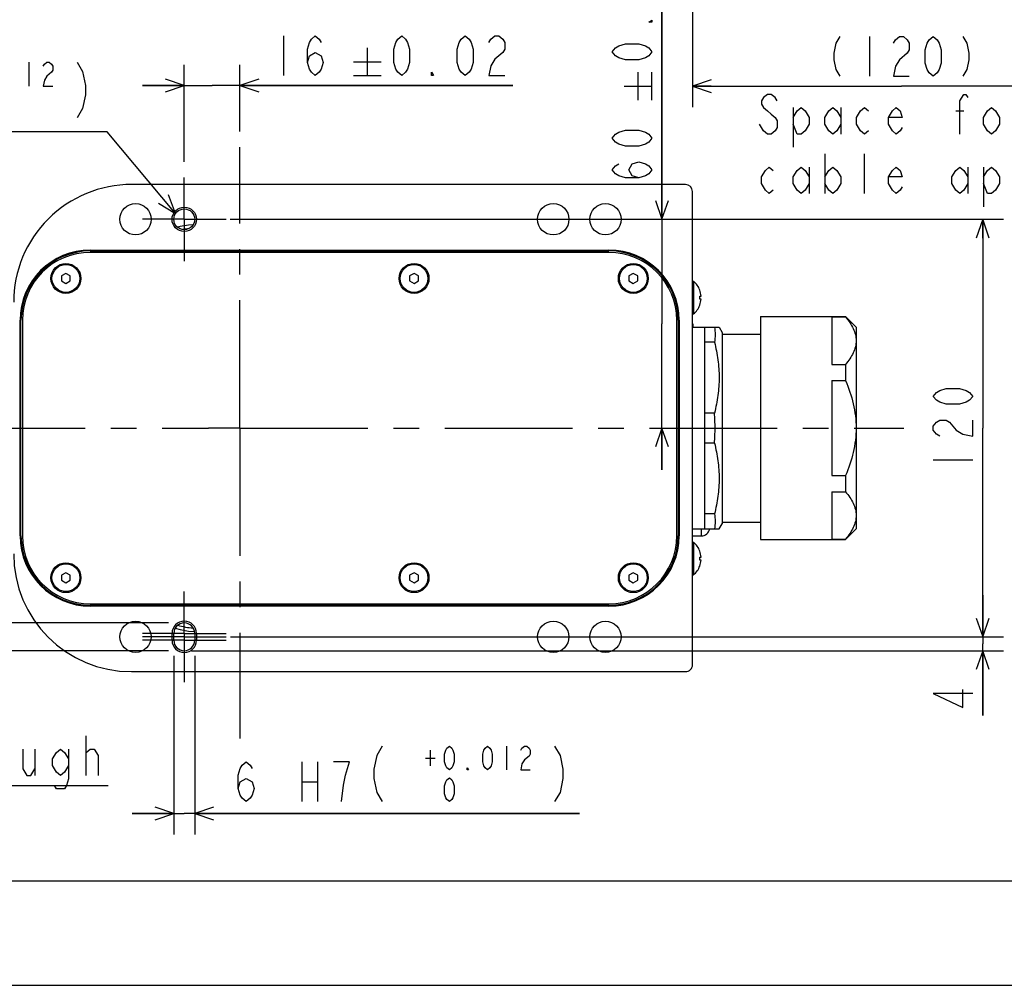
# Model space of a CAD drawing. Header units: millimetres. Extents: x 0 to 594, y 0 to 420.
# Tile 22 of 47: x 381 to 475, y 0 to 93. Entities that reach past the tile are written whole.
import ezdxf

# ---------------------------------------------------------------- set-up
doc = ezdxf.new("R2010")
doc.units = ezdxf.units.MM
doc.header["$LTSCALE"] = 32.67
doc.linetypes.add('CENTER', pattern=[0.6, 0.375, -0.075, 0.075, -0.075])
doc.layers.get('0').update_dxf_attribs({"linetype": 'CONTINUOUS'})
for name, color, linetype in [('1_DESIGN', 7, 'CONTINUOUS'), ('ASSY', 7, 'CONTINUOUS'), ('AXIS', 7, 'CONTINUOUS'), ('CHAMFER', 7, 'CONTINUOUS'), ('DRA_ITEM', 7, 'CONTINUOUS'), ('DRIV_DIM', 7, 'CONTINUOUS'), ('PARAM_DIM', 7, 'CONTINUOUS'), ('ROUND', 7, 'CONTINUOUS')]:
    doc.layers.add(name, color=color, linetype=linetype)
doc.styles.get("Standard").update_dxf_attribs({"font": 'txt', "width": 0.8})
doc.dimstyles.new('DIMSTYLE_12', dxfattribs={"dimtxt": 3.8, "dimasz": 1.8, "dimexe": 2, "dimexo": 1.5, "dimgap": 0.95, "dimtad": 1, "dimdec": 3, "dimlfac": 3, "dimdsep": 46, "dimtxsty": 'STANDARD', "dimblk": 'OPEN', "dimblk1": 'OPEN', "dimblk2": 'OPEN', "dimcen": 0.09, "dimadec": 3, "dimazin": 2, "dimtol": 1, "dimtp": 0.012, "dimtfac": 0.6, "dimtdec": 3, "dimtofl": 0, "dimtmove": 0, "dimatfit": 3, "dimldrblk": 'OPEN', "dimfxl": 1, "dimtolj": 1, "dimarcsym": 0})
doc.dimstyles.new('DIMSTYLE_2', dxfattribs={"dimtxt": 3.8, "dimasz": 1.8, "dimexe": 2, "dimexo": 1.5, "dimgap": 0.95, "dimtad": 1, "dimdec": 3, "dimlfac": 3, "dimdsep": 46, "dimtxsty": 'STANDARD', "dimblk": 'OPEN', "dimblk1": 'OPEN', "dimblk2": 'OPEN', "dimcen": 0.09, "dimadec": 3, "dimazin": 2, "dimtp": 0.001, "dimtm": 0.001, "dimtfac": 1, "dimtdec": 3, "dimtofl": 0, "dimtmove": 0, "dimatfit": 3, "dimldrblk": 'OPEN', "dimfxl": 1, "dimtolj": 1, "dimarcsym": 0})
doc.dimstyles.new('DIMSTYLE_3', dxfattribs={"dimtxt": 3.8, "dimasz": 1.8, "dimexe": 2, "dimexo": 1.5, "dimgap": 0.95, "dimtad": 1, "dimdec": 3, "dimlfac": 3, "dimdsep": 46, "dimtxsty": 'STANDARD', "dimblk": 'OPEN', "dimblk1": 'OPEN', "dimblk2": 'OPEN', "dimcen": 0.09, "dimadec": 3, "dimazin": 2, "dimtol": 1, "dimtp": 0.01, "dimtm": 0.01, "dimtfac": 1, "dimtdec": 3, "dimtofl": 0, "dimtmove": 0, "dimatfit": 3, "dimldrblk": 'OPEN', "dimfxl": 1, "dimtolj": 1, "dimarcsym": 0})
doc.dimstyles.new('DIMSTYLE_5', dxfattribs={"dimtxt": 3.8, "dimasz": 1.8, "dimexe": 2, "dimexo": 1.5, "dimgap": 0.95, "dimtad": 1, "dimdec": 3, "dimlfac": 3, "dimdsep": 46, "dimtxsty": 'STANDARD', "dimblk": 'OPEN', "dimblk1": 'OPEN', "dimblk2": 'OPEN', "dimcen": 0.09, "dimadec": 3, "dimazin": 2, "dimtol": 1, "dimtp": 0.02, "dimtm": 0.02, "dimtfac": 1, "dimtdec": 3, "dimtofl": 0, "dimtmove": 0, "dimatfit": 3, "dimldrblk": 'OPEN', "dimfxl": 1, "dimtolj": 1, "dimarcsym": 0})

# ---------------------------------------------------------------- blocks, each defined once
blk = doc.blocks.new('DOUBLE_OPEN')
at = {"color": 0, "linetype": 'ByBlock'}
for p, q in [((-1, 0), (-2, 0.342)), ((-2, -0.342), (-1, 0)), ((-2, 0), (-1, 0)), ((0, 0), (-1, 0.342)), ((-1, -0.342), (0, 0)), ((-1, 0), (0, 0))]:
    blk.add_line(p, q, dxfattribs=at)
blk = doc.blocks.new('_OPEN')
at = {"color": 0, "linetype": 'ByBlock'}
for p, q in [((0, 0), (-1, 0.342)), ((-1, -0.342), (0, 0)), ((-1, 0), (0, 0))]:
    blk.add_line(p, q, dxfattribs=at)
blk = doc.blocks.new('*D10')
at = {"layer": 'DRIV_DIM', "color": 2, "linetype": 'Continuous'}
for p, q in [((445.576, 99.172), (445.576, 84.139)), ((445.576, 86.139), (465.576, 86.139)), ((485.576, 86.139), (465.576, 86.139))]:
    blk.add_line(p, q, dxfattribs=at)
at = {"layer": 'DRIV_DIM', "color": 2, "linetype": 'Continuous', "xscale": 1.8, "yscale": 1.8, "zscale": 1.8, "rotation": 180}
blk.add_blockref('_OPEN', (445.576, 86.139), dxfattribs=at)
at = {"layer": 'DRIV_DIM', "color": 2, "linetype": 'Continuous', "xscale": 1.8, "yscale": 1.8, "zscale": 1.8}
blk.add_blockref('DOUBLE_OPEN', (485.576, 86.139), dxfattribs=at)
blk = doc.blocks.new('*D11')
at = {"layer": 'DRIV_DIM', "color": 2, "linetype": 'Continuous'}
for p, q in [((402.409, 73.384), (475.363, 73.384)), ((473.363, 73.384), (473.363, 53.384)), ((473.363, 33.384), (473.363, 53.384)), ((401.323, 33.384), (475.363, 33.384))]:
    blk.add_line(p, q, dxfattribs=at)
at = {"layer": 'DRIV_DIM', "color": 2, "linetype": 'Continuous', "xscale": 1.8, "yscale": 1.8, "zscale": 1.8}
for p, rotation in [((473.363, 73.384), 90), ((473.363, 33.384), 270)]:
    blk.add_blockref('_OPEN', p, dxfattribs=dict(at, rotation=rotation))
blk = doc.blocks.new('*D12')
at = {"layer": 'DRIV_DIM', "color": 2, "linetype": 'Continuous'}
for p, q in [((473.363, 33.384), (473.363, 37.384)), ((473.363, 37.384), (473.363, 32.717)), ((402.409, 33.384), (475.363, 33.384)), ((473.363, 25.86), (473.363, 32.717)), ((397.594, 32.05), (475.363, 32.05)), ((473.363, 32.05), (473.363, 25.86))]:
    blk.add_line(p, q, dxfattribs=at)
at = {"layer": 'DRIV_DIM', "color": 2, "linetype": 'Continuous', "xscale": 1.8, "yscale": 1.8, "zscale": 1.8}
for p, rotation in [((473.363, 33.384), 270), ((473.363, 32.05), 90)]:
    blk.add_blockref('_OPEN', p, dxfattribs=dict(at, rotation=rotation))
blk = doc.blocks.new('*D13')
at = {"layer": 'DRIV_DIM', "color": 2, "linetype": 'Continuous'}
for p, q in [((379.61, 34.717), (379.61, 38.717)), ((379.61, 38.717), (379.61, 33.384)), ((395.409, 34.717), (377.61, 34.717)), ((379.61, 26.172), (379.61, 33.384)), ((395.409, 32.05), (377.61, 32.05)), ((379.61, 32.05), (379.61, 26.172))]:
    blk.add_line(p, q, dxfattribs=at)
at = {"layer": 'DRIV_DIM', "color": 2, "linetype": 'Continuous', "xscale": 1.8, "yscale": 1.8, "zscale": 1.8}
for p, rotation in [((379.61, 34.717), 270), ((379.61, 32.05), 90)]:
    blk.add_blockref('_OPEN', p, dxfattribs=dict(at, rotation=rotation))
blk = doc.blocks.new('*D14')
at = {"layer": 'DRIV_DIM', "color": 2, "linetype": 'Continuous'}
for p, q in [((442.647, 73.384), (442.647, 100.067)), ((442.647, 100.067), (442.647, 63.384)), ((401.304, 73.384), (444.647, 73.384)), ((442.647, 49.384), (442.647, 63.384)), ((442.647, 53.384), (442.647, 49.384))]:
    blk.add_line(p, q, dxfattribs=at)
at = {"layer": 'DRIV_DIM', "color": 2, "linetype": 'Continuous', "xscale": 1.8, "yscale": 1.8, "zscale": 1.8}
for p, rotation in [((442.647, 73.384), 270), ((442.647, 53.384), 90)]:
    blk.add_blockref('_OPEN', p, dxfattribs=dict(at, rotation=rotation))
blk = doc.blocks.new('*D25')
at = {"layer": 'DRIV_DIM', "color": 2, "linetype": 'Continuous'}
for p, q in [((396.909, 78.884), (396.909, 88.197)), ((402.242, 81.808), (402.242, 88.197)), ((396.909, 86.197), (392.909, 86.197)), ((392.909, 86.197), (399.576, 86.197)), ((428.368, 86.197), (399.576, 86.197)), ((402.242, 86.197), (428.368, 86.197))]:
    blk.add_line(p, q, dxfattribs=at)
at = {"layer": 'DRIV_DIM', "color": 2, "linetype": 'Continuous', "xscale": 1.8, "yscale": 1.8, "zscale": 1.8}
blk.add_blockref('_OPEN', (396.909, 86.197), dxfattribs=at)
at = {"layer": 'DRIV_DIM', "color": 2, "linetype": 'Continuous', "xscale": 1.8, "yscale": 1.8, "zscale": 1.8, "rotation": 180}
blk.add_blockref('_OPEN', (402.242, 86.197), dxfattribs=at)
blk = doc.blocks.new('*D69')
at = {"layer": 'PARAM_DIM', "color": 2, "linetype": 'Continuous'}
for p, q in [((395.909, 31.55), (395.909, 14.457)), ((397.909, 31.55), (397.909, 14.457)), ((395.909, 16.457), (391.909, 16.457)), ((391.909, 16.457), (396.909, 16.457)), ((434.758, 16.457), (396.909, 16.457)), ((397.909, 16.457), (434.758, 16.457))]:
    blk.add_line(p, q, dxfattribs=at)
at = {"layer": 'PARAM_DIM', "color": 2, "linetype": 'Continuous', "xscale": 1.8, "yscale": 1.8, "zscale": 1.8}
blk.add_blockref('_OPEN', (395.909, 16.457), dxfattribs=at)
at = {"layer": 'PARAM_DIM', "color": 2, "linetype": 'Continuous', "xscale": 1.8, "yscale": 1.8, "zscale": 1.8, "rotation": 180}
blk.add_blockref('_OPEN', (397.909, 16.457), dxfattribs=at)

msp = doc.modelspace()

# ---------------------------------------------------------------- linework, layer by layer
at = {"color": 7, "linetype": 'Continuous'}
for p, q in [((445.57563, 63.38356), (445.60897, 63.38356)), ((445.60897, 63.38356), (445.60897, 63.05022)), ((458.90897, 64.0294), (458.90897, 59.48087)), ((448.40897, 62.38356), (448.7423, 62.38356)), ((458.90897, 57.93209), (458.90897, 48.83502)), ((458.90897, 47.28625), (458.90897, 42.73771)), ((448.40897, 44.38356), (448.7423, 44.38356)), ((445.57563, 43.05022), (446.40897, 43.05022)), ((10, 10), (584, 10)), ((12.37736, 0), (584.30102, 0))]:
    msp.add_line(p, q, dxfattribs=at)
at = {"layer": '1_DESIGN', "color": 7, "linetype": 'Continuous'}
for p, q in [((385.57563, 68.19802), (385.15897, 67.95745)), ((385.15897, 67.95745), (385.15897, 67.47633)), ((385.9923, 67.95745), (385.57563, 68.19802)), ((385.9923, 67.47633), (385.9923, 67.95745)), ((418.90897, 68.19802), (418.4923, 67.95745)), ((418.4923, 67.95745), (418.4923, 67.47633)), ((419.32563, 67.95745), (418.90897, 68.19802)), ((419.32563, 67.47633), (419.32563, 67.95745)), ((439.90897, 68.19802), (439.4923, 67.95745)), ((439.4923, 67.95745), (439.4923, 67.47633)), ((440.32563, 67.95745), (439.90897, 68.19802)), ((440.32563, 67.47633), (440.32563, 67.95745)), ((385.15897, 67.47633), (385.57563, 67.23577)), ((385.57563, 67.23577), (385.9923, 67.47633)), ((418.4923, 67.47633), (418.90897, 67.23577)), ((418.90897, 67.23577), (419.32563, 67.47633)), ((439.4923, 67.47633), (439.90897, 67.23577)), ((439.90897, 67.23577), (440.32563, 67.47633)), ((445.67178, 67.45022), (445.67178, 64.31689)), ((446.27308, 66.60022), (446.27848, 66.60022)), ((446.27308, 66.02689), (446.39884, 66.02689)), ((446.39884, 65.74022), (446.27308, 65.74022)), ((446.27848, 65.16689), (446.27308, 65.16689)), ((445.67178, 42.45022), (445.67178, 39.31689)), ((446.27308, 41.60022), (446.27848, 41.60022)), ((446.27308, 41.02689), (446.39884, 41.02689)), ((446.39884, 40.74022), (446.27308, 40.74022)), ((446.27848, 40.16689), (446.27308, 40.16689)), ((385.57563, 39.53135), (385.15897, 39.29079)), ((385.15897, 39.29079), (385.15897, 38.80966)), ((385.15897, 38.80966), (385.57563, 38.5691)), ((385.9923, 39.29079), (385.57563, 39.53135)), ((385.57563, 38.5691), (385.9923, 38.80966)), ((385.9923, 38.80966), (385.9923, 39.29079)), ((418.90897, 39.53135), (418.4923, 39.29079)), ((418.4923, 39.29079), (418.4923, 38.80966)), ((418.4923, 38.80966), (418.90897, 38.5691)), ((419.32563, 39.29079), (418.90897, 39.53135)), ((418.90897, 38.5691), (419.32563, 38.80966)), ((419.32563, 38.80966), (419.32563, 39.29079)), ((439.90897, 39.53135), (439.4923, 39.29079)), ((439.4923, 39.29079), (439.4923, 38.80966)), ((439.4923, 38.80966), (439.90897, 38.5691)), ((440.32563, 39.29079), (439.90897, 39.53135)), ((439.90897, 38.5691), (440.32563, 38.80966)), ((440.32563, 38.80966), (440.32563, 39.29079))]:
    msp.add_line(p, q, dxfattribs=at)
for centre, radius, start, end in [((444.37563, 65.88356), 2.03333, 20.6377935, 50.3980729), ((444.37563, 65.88356), 2.02828, 4.0523328, 20.6916182), ((444.37563, 65.88356), 1.90285, 355.6800659, 4.3199341), ((444.37563, 65.88356), 2.03333, 309.6019271, 339.3622065), ((444.37563, 65.88356), 2.02828, 339.3083818, 355.9476672), ((444.37563, 40.88356), 2.03333, 20.6377935, 50.3980729), ((444.37563, 40.88356), 2.02828, 4.0523328, 20.6916182), ((444.37563, 40.88356), 1.90285, 355.6800659, 4.3199341), ((444.37563, 40.88356), 2.02828, 339.3083818, 355.9476672), ((444.37563, 40.88356), 2.03333, 309.6019271, 339.3622065)]:
    msp.add_arc(centre, radius, start, end, dxfattribs=at)
at = {"layer": 'ASSY', "color": 7, "linetype": 'Continuous'}
for p, q in [((445.57563, 67.45022), (445.67178, 67.45022)), ((445.57563, 64.31689), (445.67178, 64.31689)), ((445.57563, 42.45022), (445.67178, 42.45022)), ((445.57563, 39.31689), (445.67178, 39.31689))]:
    msp.add_line(p, q, dxfattribs=at)
at = {"layer": 'AXIS', "color": 7, "linetype": 'CENTER'}
for p, q in [((402.2423, 53.38356), (402.2423, 80.30804)), ((396.90897, 73.38356), (396.90897, 77.38356)), ((396.90897, 73.38356), (392.90897, 73.38356)), ((396.90897, 73.38356), (396.90897, 69.38356)), ((396.90897, 73.38356), (400.90897, 73.38356)), ((355.57563, 53.38356), (399.24229, 53.38356)), ((402.2423, 53.38356), (399.24229, 53.38356)), ((402.2423, 53.38356), (465.81879, 53.38356)), ((402.2423, 53.38356), (402.2423, 23.65871)), ((396.90897, 37.38356), (396.90897, 37.71689)), ((396.90897, 37.05022), (396.90897, 37.38356)), ((396.90897, 33.71689), (396.90897, 37.05022)), ((396.90897, 33.71689), (392.90897, 33.71689)), ((396.90897, 33.38356), (392.90897, 33.38356)), ((396.90897, 33.05022), (392.90897, 33.05022)), ((396.90897, 33.71689), (400.90897, 33.71689)), ((396.90897, 33.71689), (396.90897, 29.71689)), ((396.90897, 33.38356), (400.90897, 33.38356)), ((396.90897, 33.05022), (400.90897, 33.05022)), ((396.90897, 29.71689), (396.90897, 29.38356)), ((396.90897, 29.38356), (396.90897, 29.05022))]:
    msp.add_line(p, q, dxfattribs=at)
at = {"layer": 'AXIS', "color": 7, "linetype": 'Continuous'}
for p, q in [((452.07563, 64.06689), (460.22563, 64.06689)), ((452.07563, 64.06677), (452.07563, 42.70035)), ((458.90897, 64.0294), (460.22563, 64.0294)), ((460.22563, 64.06689), (461.2423, 63.05022)), ((460.22563, 64.0294), (460.22563, 64.06689)), ((445.57563, 63.05022), (448.12022, 63.05022)), ((448.12029, 63.05022), (448.40897, 62.55022)), ((448.40897, 62.55012), (448.40897, 44.217)), ((448.7423, 62.38356), (452.07563, 62.38356)), ((461.2423, 63.05022), (461.2423, 43.71689)), ((447.68008, 61.60685), (446.7423, 61.60685)), ((458.90897, 59.48087), (460.22563, 59.48087)), ((460.22563, 59.48087), (460.22563, 57.93209)), ((458.90897, 57.93209), (460.22563, 57.93209)), ((447.68008, 54.82693), (446.7423, 54.82693)), ((447.68008, 51.94018), (446.7423, 51.94018)), ((458.90897, 48.83502), (460.22563, 48.83502)), ((460.22563, 48.83502), (460.22563, 47.28625)), ((458.90897, 47.28625), (460.22563, 47.28625)), ((447.68008, 45.16027), (446.7423, 45.16027)), ((448.7423, 44.38356), (452.07563, 44.38356)), ((445.57563, 43.71689), (448.12022, 43.71689)), ((448.12029, 43.71689), (448.40897, 44.21689)), ((460.22563, 42.70022), (461.2423, 43.71689)), ((452.07563, 42.70022), (460.22563, 42.70022)), ((458.90897, 42.73771), (460.22563, 42.73771)), ((460.22563, 42.70022), (460.22563, 42.73771))]:
    msp.add_line(p, q, dxfattribs=at)
for centre, radius in [((392.2423, 73.38356), 1.5), ((432.2423, 73.38356), 1.5), ((437.2423, 73.38356), 1.5), ((385.57563, 67.71689), 1.43333), ((385.57563, 67.71689), 1.33333), ((418.90897, 67.71689), 1.43333), ((418.90897, 67.71689), 1.33333), ((439.90897, 67.71689), 1.43333), ((439.90897, 67.71689), 1.33333), ((385.57563, 39.05022), 1.43333), ((385.57563, 39.05022), 1.33333), ((418.90897, 39.05022), 1.43333), ((418.90897, 39.05022), 1.33333), ((439.90897, 39.05022), 1.43333), ((439.90897, 39.05022), 1.33333), ((392.2423, 33.38356), 1.5), ((432.2423, 33.38356), 1.5), ((437.2423, 33.38356), 1.5)]:
    msp.add_circle(centre, radius, dxfattribs=at)
for centre, start, end in [((429.60928, 53.37862), 0.0155937, 4.582255), ((429.60928, 53.38849), 355.417745, 359.9844063)]:
    msp.add_arc(centre, 18.12875, start, end, dxfattribs=at)
for points, knots in [([(460.22563, 64.0294), (460.37462, 63.85444), (460.64872, 63.50092), (460.9782, 62.9371), (461.19199, 62.35379), (461.2423, 61.95164), (461.2423, 61.75514)], [0, 0, 0, 0, 0.27130587, 0.52690259, 0.76800685, 1, 1, 1, 1]), ([(447.68008, 61.60685), (447.81892, 61.05196), (448.04117, 59.92927), (448.15975, 58.21689), (448.04117, 56.50451), (447.81892, 55.38182), (447.68008, 54.82693)], [0, 0, 0, 0, 0.25050872, 0.50000001, 0.7494913, 1, 1, 1, 1]), ([(461.2423, 61.75514), (461.2423, 61.55863), (461.19199, 61.15648), (460.9782, 60.57317), (460.64872, 60.00935), (460.37462, 59.65584), (460.22563, 59.48087)], [0, 0, 0, 0, 0.23199317, 0.47309743, 0.72869413, 1, 1, 1, 1]), ([(460.22563, 57.93209), (460.53165, 57.21334), (460.91708, 56.09798), (461.19437, 54.5571), (461.2423, 53.77445), (461.2423, 53.38356)], [0, 0, 0, 0, 0.49980321, 0.74990587, 1, 1, 1, 1]), ([(461.2423, 53.38356), (461.2423, 52.99266), (461.19437, 52.21002), (460.91708, 50.66914), (460.53165, 49.55377), (460.22563, 48.83502)], [0, 0, 0, 0, 0.25009416, 0.50019681, 1, 1, 1, 1]), ([(447.68008, 51.94018), (447.81892, 51.3853), (448.04117, 50.26261), (448.15975, 48.55022), (448.04117, 46.83784), (447.81892, 45.71515), (447.68008, 45.16027)], [0, 0, 0, 0, 0.25050872, 0.50000001, 0.7494913, 1, 1, 1, 1]), ([(460.22563, 47.28625), (460.37462, 47.11128), (460.64872, 46.75776), (460.9782, 46.19394), (461.19199, 45.61064), (461.2423, 45.20849), (461.2423, 45.01198)], [0, 0, 0, 0, 0.27130587, 0.52690259, 0.76800685, 1, 1, 1, 1]), ([(461.2423, 45.01198), (461.2423, 44.81547), (461.19199, 44.41332), (460.9782, 43.83002), (460.64872, 43.2662), (460.37462, 42.91268), (460.22563, 42.73771)], [0, 0, 0, 0, 0.23199317, 0.47309743, 0.72869413, 1, 1, 1, 1])]:
    msp.add_open_spline(points, degree=3, knots=knots, dxfattribs=at)
for points in [[(447.68008, 63.05022), (447.71817, 62.81191), (447.75788, 62.32854), (447.71817, 61.84516), (447.68008, 61.60685)], [(447.68008, 45.16027), (447.71817, 44.92195), (447.75788, 44.43858), (447.71817, 43.9552), (447.68008, 43.71689)]]:
    msp.add_open_spline(points, degree=3, dxfattribs=at)
at = {"layer": 'CHAMFER', "color": 9, "linetype": 'Continuous'}
for p, q in [((387.90897, 70.44016), (387.90897, 70.38413)), ((437.57563, 70.44016), (437.57563, 70.38413)), ((381.18569, 63.71689), (381.24173, 63.71689)), ((444.29891, 63.71689), (444.24287, 63.71689)), ((381.18569, 43.05022), (381.24173, 43.05022)), ((444.29891, 43.05022), (444.24287, 43.05022)), ((387.90897, 36.32695), (387.90897, 36.38299)), ((437.57563, 36.32695), (437.57563, 36.38299)), ((395.7423, 33.71689), (395.90897, 33.71689)), ((395.7423, 33.05022), (395.90897, 33.05022)), ((398.07563, 33.71689), (397.90897, 33.71689)), ((398.07563, 33.05022), (397.90897, 33.05022))]:
    msp.add_line(p, q, dxfattribs=at)
at = {"layer": 'CHAMFER', "color": 7, "linetype": 'Continuous'}
for p, q in [((387.90897, 70.44016), (437.57563, 70.44016)), ((387.90897, 70.40625), (437.57563, 70.40625)), ((381.18569, 43.05022), (381.18569, 63.71689)), ((381.21961, 43.05022), (381.21961, 63.71689)), ((444.26499, 63.71689), (444.26499, 43.05022)), ((444.29891, 63.71689), (444.29891, 43.05022)), ((446.7423, 43.71689), (446.7423, 63.05022)), ((437.57563, 36.36087), (387.90897, 36.36087)), ((437.57563, 36.32695), (387.90897, 36.32695)), ((395.7423, 33.05022), (395.7423, 33.71689)), ((395.90897, 33.05022), (395.90897, 33.71689)), ((397.90897, 33.71689), (397.90897, 33.05022)), ((398.07563, 33.71689), (398.07563, 33.05022))]:
    msp.add_line(p, q, dxfattribs=at)
for radius in [1.16667, 1]:
    msp.add_circle((396.90897, 73.38356), radius, dxfattribs=at)
for centre, radius, start, end in [((387.90897, 63.71689), 6.72327, 90, 180), ((387.90897, 63.71689), 6.68936, 90, 180), ((437.57563, 63.71689), 6.72327, 0, 90), ((437.57563, 63.71689), 6.68936, 0, 90), ((387.90897, 43.05022), 6.72327, 180, 270), ((387.90897, 43.05022), 6.68936, 180, 270), ((437.57563, 43.05022), 6.72327, 270, 360), ((437.57563, 43.05022), 6.68936, 270, 360), ((396.90897, 33.71689), 1.16667, 0, 180), ((396.90897, 33.71689), 1, 0, 180), ((396.90897, 33.05022), 1.16667, 180, 360), ((396.90897, 33.05022), 1, 180, 360)]:
    msp.add_arc(centre, radius, start, end, dxfattribs=at)
at = {"layer": 'DRA_ITEM', "color": 2, "linetype": 'Continuous'}
for p, q in [((382.04098, 88.42204), (382.04098, 86.14204)), ((455.21243, 84.08638), (455.21243, 80.28638)), ((459.77242, 84.08638), (459.77242, 81.55305)), ((470.79242, 83.76972), (471.55243, 83.76972)), ((389.03298, 81.77204), (355.59298, 81.77204)), ((389.53298, 81.77204), (389.03298, 81.77204)), ((396.0775, 73.93913), (389.53298, 81.77204)), ((458.25244, 79.65305), (458.25244, 75.85305)), ((462.05242, 75.85305), (462.05242, 79.65305)), ((456.73245, 78.38638), (456.73245, 75.85305)), ((471.93242, 78.38638), (471.93242, 75.85305)), ((473.45244, 78.38638), (473.45244, 74.58638)), ((387.52971, 20.1015), (387.52971, 23.9015)), ((382.58973, 22.63483), (382.58973, 20.1015)), ((387.52971, 22.31817), (387.90973, 22.63483)), ((353.13972, 19.1515), (389.61972, 19.1515))]:
    msp.add_line(p, q, dxfattribs=at)
for points in [[(383.40898, 88.04204), (383.52297, 88.23204), (383.75097, 88.42204), (383.97898, 88.42204), (384.20699, 88.23204), (384.32097, 88.04204), (384.32097, 87.66204), (384.20699, 87.47204), (383.97898, 87.28204), (383.75097, 87.09204), (383.52297, 86.71204), (383.40898, 86.14204), (384.32097, 86.14204)], [(386.63897, 88.42204), (387.17097, 87.53537), (387.43697, 86.20537), (387.43697, 85.31871), (387.17097, 83.9887), (386.63897, 83.10204)], [(453.69244, 84.71971), (453.50243, 85.03638), (453.12244, 85.35305), (452.74242, 85.35305), (452.36243, 85.03638), (452.17242, 84.71971), (452.17242, 84.40305), (452.36243, 84.08638), (452.74242, 83.76972), (453.12244, 83.45305), (453.50243, 83.13638), (453.69244, 82.81971), (453.69244, 82.18638), (453.50243, 81.86972), (453.12244, 81.55305), (452.74242, 81.55305), (452.36243, 81.86972), (452.17242, 82.18638), (451.98245, 82.50305)], [(471.17245, 81.55305), (471.17245, 84.71971), (471.55243, 85.35305), (471.74244, 85.35305), (471.93242, 85.03638)], [(455.21243, 83.13638), (455.59245, 83.76972), (455.97244, 84.08638), (456.35243, 83.76972), (456.73245, 83.13638), (456.73245, 82.50305), (456.35243, 81.86972), (455.97244, 81.55305), (455.59245, 81.55305), (455.21243, 82.50305)], [(459.77242, 82.50305), (459.39244, 81.86972), (459.01245, 81.55305), (458.63242, 81.86972), (458.25244, 82.50305), (458.25244, 83.13638), (458.63242, 83.76972), (459.01245, 84.08638), (459.39244, 83.76972), (459.77242, 83.13638)], [(462.43244, 81.86972), (462.05242, 81.55305), (461.67243, 81.86972), (461.29245, 82.50305), (461.29245, 83.13638), (461.67243, 83.76972), (462.05242, 84.08638), (462.43244, 83.76972)], [(465.66243, 82.18638), (465.47245, 81.86972), (465.09243, 81.55305), (464.71244, 81.86972), (464.33245, 82.50305), (464.33245, 83.13638), (464.71244, 83.76972), (465.09243, 84.08638), (465.47245, 83.76972), (465.66243, 83.13638), (464.33245, 83.13638)], [(474.97243, 82.50305), (474.59244, 81.86972), (474.21245, 81.55305), (473.83243, 81.86972), (473.45244, 82.50305), (473.45244, 83.13638), (473.83243, 83.76972), (474.21245, 84.08638), (474.59244, 83.76972), (474.97243, 83.13638), (474.97243, 82.50305)], [(453.31242, 76.16971), (452.93243, 75.85305), (452.55244, 76.16971), (452.17242, 76.80305), (452.17242, 77.43638), (452.55244, 78.06971), (452.93243, 78.38638), (453.31242, 78.06971)], [(456.73245, 76.80305), (456.35243, 76.16971), (455.97244, 75.85305), (455.59245, 76.16971), (455.21243, 76.80305), (455.21243, 77.43638), (455.59245, 78.06971), (455.97244, 78.38638), (456.35243, 78.06971), (456.73245, 77.43638)], [(458.25244, 77.43638), (458.63242, 78.06971), (459.01245, 78.38638), (459.39244, 78.06971), (459.77242, 77.43638), (459.77242, 76.80305), (459.39244, 76.16971), (459.01245, 75.85305), (458.63242, 76.16971), (458.25244, 76.80305)], [(465.66243, 76.48638), (465.47245, 76.16971), (465.09243, 75.85305), (464.71244, 76.16971), (464.33245, 76.80305), (464.33245, 77.43638), (464.71244, 78.06971), (465.09243, 78.38638), (465.47245, 78.06971), (465.66243, 77.43638), (464.33245, 77.43638)], [(471.93242, 76.80305), (471.55243, 76.16971), (471.17245, 75.85305), (470.79242, 76.16971), (470.41243, 76.80305), (470.41243, 77.43638), (470.79242, 78.06971), (471.17245, 78.38638), (471.55243, 78.06971), (471.93242, 77.43638)], [(473.45244, 77.43638), (473.83243, 78.06971), (474.21245, 78.38638), (474.59244, 78.06971), (474.97243, 77.43638), (474.97243, 76.80305), (474.59244, 76.16971), (474.21245, 75.85305), (473.83243, 75.85305), (473.45244, 76.80305)], [(394.45095, 74.92571), (396.0775, 73.93913), (395.39583, 75.71517)], [(381.44973, 22.63483), (381.44973, 20.73483), (381.82972, 20.1015), (382.20971, 20.1015), (382.58973, 20.73483)], [(385.81971, 21.0515), (385.43973, 20.41816), (385.05974, 20.1015), (384.67971, 20.41816), (384.29973, 21.0515), (384.29973, 21.68483), (384.67971, 22.31817), (385.05974, 22.63483), (385.43973, 22.31817), (385.81971, 21.68483)], [(385.81971, 22.63483), (385.81971, 19.78483), (385.62974, 19.1515), (385.43973, 18.83483), (384.67971, 18.83483), (384.48974, 19.1515)], [(387.90973, 22.63483), (388.28972, 22.63483), (388.66971, 22.0015), (388.66971, 20.1015)]]:
    msp.add_lwpolyline(points, dxfattribs=at)
at = {"layer": 'DRIV_DIM', "color": 2, "linetype": 'Continuous'}
for p, q in [((406.41662, 90.9469), (406.41662, 87.14689)), ((462.53563, 90.8893), (462.53563, 87.08929)), ((414.4346, 89.8069), (414.4346, 87.14689)), ((413.10463, 88.4769), (415.76462, 88.4769)), ((413.10463, 87.14689), (415.76462, 87.14689)), ((440.36689, 84.8037), (440.36689, 87.46369)), ((441.6969, 84.8037), (441.6969, 87.46369)), ((439.03691, 86.1337), (441.6969, 86.1337)), ((468.61281, 50.34356), (472.41283, 50.34356))]:
    msp.add_line(p, q, dxfattribs=at)
for points in [[(441.6969, 92.46703), (441.6969, 92.27702), (441.38025, 92.27702), (441.6969, 92.46703)], [(408.69662, 88.41356), (408.88663, 89.0469), (409.45663, 89.36356), (410.02663, 89.0469), (410.2166, 88.41356), (410.02663, 87.78023), (409.83662, 87.46356), (409.45663, 87.14689), (409.0766, 87.46356), (408.88663, 87.78023), (408.69662, 88.41356), (408.69662, 89.68023), (408.88663, 90.31356), (409.0766, 90.63023), (409.45663, 90.9469), (409.83662, 90.63023), (410.02663, 90.31356)], [(417.72796, 87.14689), (417.34794, 87.46356), (417.15796, 87.78023), (416.96795, 88.41356), (416.96795, 89.68023), (417.15796, 90.31356), (417.34794, 90.63023), (417.72796, 90.9469), (418.10795, 90.63023), (418.29796, 90.31356), (418.48794, 89.68023), (418.48794, 88.41356), (418.29796, 87.78023), (418.10795, 87.46356), (417.72796, 87.14689)], [(423.80794, 87.14689), (423.42795, 87.46356), (423.23794, 87.78023), (423.04797, 88.41356), (423.04797, 89.68023), (423.23794, 90.31356), (423.42795, 90.63023), (423.80794, 90.9469), (424.18797, 90.63023), (424.37794, 90.31356), (424.56795, 89.68023), (424.56795, 88.41356), (424.37794, 87.78023), (424.18797, 87.46356), (423.80794, 87.14689)], [(426.08794, 90.31356), (426.27795, 90.63023), (426.65794, 90.9469), (427.03796, 90.9469), (427.41795, 90.63023), (427.60796, 90.31356), (427.60796, 89.68023), (427.41795, 89.36356), (427.03796, 89.0469), (426.65794, 88.73023), (426.27795, 88.0969), (426.08794, 87.14689), (427.60796, 87.14689)], [(459.68563, 90.8893), (459.30564, 90.25596), (459.11563, 89.30596), (459.11563, 88.67263), (459.30564, 87.72263), (459.68563, 87.08929)], [(464.81562, 90.25596), (465.00563, 90.57263), (465.38562, 90.8893), (465.76565, 90.8893), (466.14563, 90.57263), (466.33564, 90.25596), (466.33564, 89.62263), (466.14563, 89.30596)], [(468.61564, 87.08929), (468.23562, 87.40596), (468.04564, 87.72263), (467.85563, 88.35596), (467.85563, 89.62263), (468.04564, 90.25596), (468.23562, 90.57263), (468.61564, 90.8893), (468.99563, 90.57263), (469.18564, 90.25596), (469.37562, 89.62263), (469.37562, 88.35596), (469.18564, 87.72263), (468.99563, 87.40596), (468.61564, 87.08929)], [(471.46564, 90.8893), (471.84563, 90.25596), (472.03564, 89.30596), (472.03564, 88.67263), (471.84563, 87.72263), (471.46564, 87.08929)], [(441.6969, 89.42703), (441.38025, 89.04702), (441.06356, 88.85703), (440.43023, 88.66703), (439.16355, 88.66703), (438.53025, 88.85703), (438.21357, 89.04702), (437.89692, 89.42703), (438.21357, 89.80702), (438.53025, 89.99703), (439.16355, 90.18703), (440.43023, 90.18703), (441.06356, 89.99703), (441.38025, 89.80702), (441.6969, 89.42703)], [(466.14563, 89.30596), (465.38562, 88.67263), (465.00563, 88.0393), (464.81562, 87.08929), (466.33564, 87.08929)], [(420.76797, 87.14689), (420.57796, 87.14689), (420.57796, 87.46356), (420.76797, 87.14689)], [(441.6969, 81.15569), (441.38025, 80.7757), (441.06356, 80.58569), (440.43023, 80.39569), (439.16355, 80.39569), (438.53025, 80.58569), (438.21357, 80.7757), (437.89692, 81.15569), (438.21357, 81.53569), (438.53025, 81.72569), (439.16355, 81.9157), (440.43023, 81.9157), (441.06356, 81.72569), (441.38025, 81.53569), (441.6969, 81.15569)], [(440.43023, 77.35569), (439.79689, 77.5457), (439.48024, 78.11569), (439.79689, 78.68569), (440.43023, 78.8757), (441.06356, 78.68569), (441.38025, 78.49569), (441.6969, 78.11569), (441.38025, 77.73569), (441.06356, 77.5457), (440.43023, 77.35569), (439.16355, 77.35569), (438.53025, 77.5457), (438.21357, 77.73569), (437.89692, 78.11569), (438.21357, 78.49569), (438.53025, 78.68569)], [(472.41283, 56.42356), (472.09615, 56.04356), (471.7795, 55.85356), (471.14616, 55.66356), (469.87949, 55.66356), (469.24615, 55.85356), (468.9295, 56.04356), (468.61281, 56.42356), (468.9295, 56.80356), (469.24615, 56.99355), (469.87949, 57.18356), (471.14616, 57.18356), (471.7795, 56.99355), (472.09615, 56.80356), (472.41283, 56.42356)], [(469.24615, 52.62355), (468.9295, 52.81356), (468.61281, 53.19356), (468.61281, 53.57356), (468.9295, 53.95356), (469.24615, 54.14356), (469.87949, 54.14356), (470.19614, 53.95356)], [(470.19614, 53.95356), (470.82947, 53.19356), (471.46281, 52.81356), (472.41283, 52.62355), (472.41283, 54.14356)], [(472.41283, 27.95017), (468.61281, 27.95017), (471.46281, 26.62017), (471.46281, 28.33016)]]:
    msp.add_lwpolyline(points, dxfattribs=at)
at = {"layer": 'PARAM_DIM', "color": 2, "linetype": 'Continuous'}
for p, q in [((427.76607, 22.91658), (427.76607, 20.63658)), ((420.01409, 21.77658), (420.92608, 21.77658)), ((420.47006, 22.53658), (420.47006, 21.01658)), ((408.15809, 21.39658), (408.15809, 17.59658)), ((409.67807, 21.39658), (409.67807, 17.59658)), ((408.15809, 19.49658), (409.67807, 19.49658))]:
    msp.add_line(p, q, dxfattribs=at)
for points in [[(415.87207, 22.91658), (415.34007, 22.02992), (415.07407, 20.69992), (415.07407, 19.81325), (415.34007, 18.48325), (415.87207, 17.59658)], [(422.29408, 20.63658), (422.06608, 20.82658), (421.95209, 21.01658), (421.83807, 21.39658), (421.83807, 22.15658), (421.95209, 22.53658), (422.06608, 22.72658), (422.29408, 22.91658), (422.52209, 22.72658), (422.63608, 22.53658), (422.75006, 22.15658), (422.75006, 21.39658), (422.63608, 21.01658), (422.52209, 20.82658), (422.29408, 20.63658)], [(425.94209, 20.63658), (425.71408, 20.82658), (425.60009, 21.01658), (425.48607, 21.39658), (425.48607, 22.15658), (425.60009, 22.53658), (425.71408, 22.72658), (425.94209, 22.91658), (426.17009, 22.72658), (426.28408, 22.53658), (426.39806, 22.15658), (426.39806, 21.39658), (426.28408, 21.01658), (426.17009, 20.82658), (425.94209, 20.63658)], [(429.13407, 22.53658), (429.2481, 22.72658), (429.47607, 22.91658), (429.70407, 22.91658), (429.93208, 22.72658), (430.04607, 22.53658), (430.04607, 22.15658), (429.93208, 21.96658)], [(432.36409, 22.91658), (432.89606, 22.02992), (433.16206, 20.69992), (433.16206, 19.81325), (432.89606, 18.48325), (432.36409, 17.59658)], [(429.93208, 21.96658), (429.47607, 21.58658), (429.2481, 21.20658), (429.13407, 20.63658), (430.04607, 20.63658)], [(402.07807, 18.86325), (402.26808, 19.49658), (402.83808, 19.81325), (403.40808, 19.49658), (403.59809, 18.86325), (403.40808, 18.22992), (403.21807, 17.91325), (402.83808, 17.59658), (402.45809, 17.91325), (402.26808, 18.22992), (402.07807, 18.86325), (402.07807, 20.12992), (402.26808, 20.76325), (402.45809, 21.07992), (402.83808, 21.39658), (403.21807, 21.07992), (403.40808, 20.76325)], [(411.95807, 17.59658), (412.14808, 19.17992), (412.33809, 20.12992), (412.52807, 20.76325), (412.71808, 21.39658), (411.1981, 21.39658)], [(424.11807, 20.63658), (424.00408, 20.63658), (424.00408, 20.82658), (424.11807, 20.63658)], [(422.29408, 17.59658), (422.06608, 17.78658), (421.95209, 17.97658), (421.83807, 18.35658), (421.83807, 19.11658), (421.95209, 19.49658), (422.06608, 19.68658), (422.29408, 19.87658), (422.52209, 19.68658), (422.63608, 19.49658), (422.75006, 19.11658), (422.75006, 18.35658), (422.63608, 17.97658), (422.52209, 17.78658), (422.29408, 17.59658)]]:
    msp.add_lwpolyline(points, dxfattribs=at)
at = {"layer": 'ROUND', "color": 7, "linetype": 'Continuous'}
for p, q in [((444.90897, 76.71689), (391.8607, 76.71689)), ((445.57563, 30.71699), (445.57563, 76.05012)), ((437.57563, 70.21689), (387.90897, 70.21689)), ((381.40897, 63.71689), (381.40897, 43.05022)), ((444.07563, 43.05022), (444.07563, 63.71689)), ((387.90897, 36.55022), (437.57563, 36.55022)), ((391.8607, 30.05022), (444.90897, 30.05022))]:
    msp.add_line(p, q, dxfattribs=at)
at = {"layer": 'ROUND', "color": 9, "linetype": 'Continuous'}
for p, q in [((387.90897, 70.3508), (387.90897, 70.38413)), ((387.90897, 70.38413), (437.57563, 70.38413)), ((387.90897, 70.3508), (437.57563, 70.3508)), ((437.57563, 70.3508), (437.57563, 70.38413)), ((381.24173, 43.05022), (381.24173, 63.71689)), ((381.27506, 63.71689), (381.24173, 63.71689)), ((381.27506, 43.05022), (381.27506, 63.71689)), ((444.20954, 63.71689), (444.24287, 63.71689)), ((444.20954, 63.71689), (444.20954, 43.05022)), ((444.24287, 63.71689), (444.24287, 43.05022)), ((446.40897, 43.71689), (446.40897, 43.05022)), ((381.27506, 43.05022), (381.24173, 43.05022)), ((444.20954, 43.05022), (444.24287, 43.05022)), ((437.57563, 36.41631), (387.90897, 36.41631)), ((387.90897, 36.41631), (387.90897, 36.38299)), ((437.57563, 36.38299), (387.90897, 36.38299)), ((437.57563, 36.41631), (437.57563, 36.38299))]:
    msp.add_line(p, q, dxfattribs=at)
at = {"layer": 'ROUND', "color": 7, "linetype": 'Continuous'}
for points in [[(397.76376, 72.86632), (397.31273, 72.82745), (396.50374, 72.67933), (396.27473, 72.61435)], [(396.04808, 34.22191), (396.52179, 34.08735), (397.3278, 33.93933), (397.89288, 33.89049)]]:
    msp.add_lwpolyline(points, dxfattribs=at)
at = {"layer": 'ROUND', "color": 9, "linetype": 'Continuous'}
for centre, radius, start, end in [((398.41322, 64.53356), 8.03326, 97.4914928, 101.8056293), ((387.90897, 63.71689), 6.66724, 90, 180), ((387.90897, 63.71689), 6.63391, 90, 180), ((437.57563, 63.71689), 6.66724, 0, 90), ((437.57563, 63.71689), 6.63391, 0, 90), ((387.90897, 43.05022), 6.66724, 180, 270), ((387.90897, 43.05022), 6.63391, 180, 270), ((437.57563, 43.05022), 6.66724, 270, 360), ((437.57563, 43.05022), 6.63391, 270, 360), ((398.43104, 42.21567), 8.01615, 254.4573583, 265.236106)]:
    msp.add_arc(centre, radius, start, end, dxfattribs=at)
at = {"layer": 'ROUND', "color": 7, "linetype": 'Continuous'}
for centre, radius, start, end in [((387.90897, 63.71689), 6.5, 90, 180), ((437.57563, 63.71689), 6.5, 0, 90), ((446.40897, 43.88356), 0.83333, 270, 348.3501561), ((387.90897, 43.05022), 6.5, 180, 270), ((437.57563, 43.05022), 6.5, 270, 360)]:
    msp.add_arc(centre, radius, start, end, dxfattribs=at)
for centre, major_axis, start_param, end_param in [((391.8607, 65.4301), (0, -11.28679), 3.14159265, 4.71238898), ((444.90897, 76.05012), (0, -0.66677), 1.57079633, 3.14159265), ((391.8607, 41.33701), (0, 11.28679), 1.57079633, 3.14159265), ((444.90897, 30.71699), (0, 0.66677), 3.14159265, 4.71238898)]:
    msp.add_ellipse(centre, major_axis=major_axis, ratio=0.9998477, start_param=start_param, end_param=end_param, dxfattribs=at)

# ---------------------------------------------------------------- dimensions: what is measured, and where the dimension line sits
at = {"layer": 'DRIV_DIM', "color": 2, "linetype": 'Continuous'}
for base, p1, p2, angle, dimstyle, picture, middle in [((442.6469, 53.38356), (399.80404, 73.38356), (465.81879, 53.38356), 270, 'DIMSTYLE_3', '*D14', (442.6469, 76.59569)), ((396.90897, 86.19689), (402.2423, 80.30804), (396.90897, 77.38356), 180, 'DIMSTYLE_5', '*D25', (404.89662, 86.19689)), ((473.36282, 33.38356), (400.90897, 73.38356), (399.82278, 33.38356), 270, 'DIMSTYLE_2', '*D11', (473.36282, 48.82356)), ((379.60994, 32.05022), (396.90897, 34.71689), (396.90897, 32.05022), 270, 'DIMSTYLE_2', '*D13', (379.60994, 26.17165)), ((473.36282, 32.05022), (400.90897, 33.38356), (396.09432, 32.05022), 270, 'DIMSTYLE_2', '*D12', (473.36282, 25.86017))]:
    dim = msp.add_linear_dim(base=base, p1=p1, p2=p2, angle=angle, dimstyle=dimstyle, dxfattribs=at)
    dim.commit()
    dim.dimension.update_dxf_attribs({"geometry": picture, "text_midpoint": middle, "dimtype": 160})
dim = msp.add_linear_dim(base=(445.57563, 86.1393), p1=(485.57563, 87.1393), p2=(445.57563, 100.67202), angle=180, text='(120)', dimstyle='DIMSTYLE_2', override={"dimblk1": 'DOUBLE_OPEN', "dimsah": 1}, dxfattribs=at)
dim.commit()
dim.dimension.update_dxf_attribs({"geometry": '*D10', "text_midpoint": (457.97563, 86.1393), "dimtype": 160})
at = {"layer": 'PARAM_DIM', "color": 2, "linetype": 'Continuous'}
dim = msp.add_linear_dim(base=(397.90897, 16.45658), p1=(395.90897, 33.05022), p2=(397.90897, 33.05022), dimstyle='DIMSTYLE_12', override={"dimpost": '<>H7'}, dxfattribs=at)
dim.commit()
dim.dimension.update_dxf_attribs({"geometry": '*D69', "text_midpoint": (401.31808, 16.45658), "dimtype": 160})

doc.saveas('drawing.dxf')
